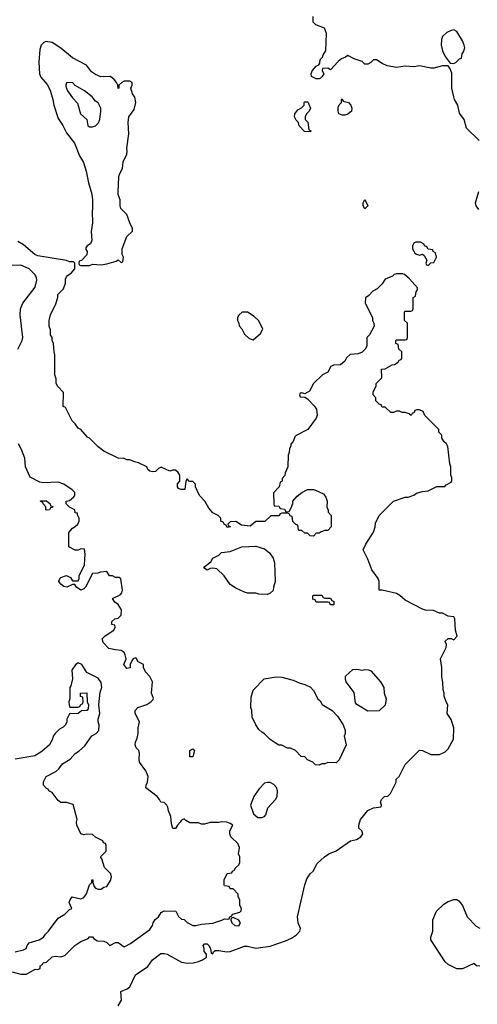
# Model space of a CAD drawing. Header units: inches. Extents: x 2348352 to 2479776, y 460422 to 613655.
# Tile 241 of 256: x 2358763 to 2361953, y 571321 to 578187. Entities that reach past the tile are written whole.
import ezdxf

# ---------------------------------------------------------------- set-up
doc = ezdxf.new("R2010")
doc.units = ezdxf.units.IN
doc.header["$MEASUREMENT"] = 0
doc.layers.add('C3557', color=7, linetype='Continuous')
doc.layers.add('C3567', color=7, linetype='Continuous')

msp = doc.modelspace()

# ---------------------------------------------------------------- linework, layer by layer
at = {"layer": 'C3557', "color": 4}
for points, elevation in [([(2358945.4, 578034.6), (2358930, 578028), (2358912, 578010), (2358902, 577978), (2358896, 577890), (2358900.7, 577810), (2358910, 577786), (2358954.4, 577734.4), (2358974.6, 577694.6), (2358994, 577630), (2359000.7, 577590), (2359030, 577498), (2359064, 577450), (2359090, 577398), (2359145.4, 577325.4), (2359178.5, 577238.5), (2359206.8, 577190), (2359226.8, 577130), (2359242.8, 577050), (2359266, 576970), (2359271, 576930), (2359271.1, 576871.1), (2359266.8, 576850), (2359271, 576770), (2359261, 576710), (2359264.7, 576650), (2359255.3, 576624.7), (2359234, 576610), (2359223.6, 576596.4), (2359223.6, 576583.6), (2359232, 576570), (2359231.6, 576548.4), (2359192.7, 576507.3), (2359178, 576502), (2359174, 576490), (2359178, 576478), (2359190, 576474), (2359250, 576474), (2359270, 576482), (2359330, 576478), (2359370, 576484.7), (2359436.4, 576503.6), (2359450, 576512), (2359470, 576494), (2359482, 576498), (2359486, 576530), (2359478, 576550), (2359478, 576590), (2359510, 576674), (2359548.7, 576711.3), (2359549, 576730), (2359529.5, 576769.5), (2359510, 576828), (2359468.7, 576870), (2359462, 576890), (2359462, 576930), (2359449.1, 576969.1), (2359448.7, 576990), (2359454, 577090), (2359459, 577110), (2359479, 577150), (2359483.2, 577196.8), (2359509, 577250), (2359512.7, 577270), (2359509.2, 577290), (2359522.7, 577390), (2359519.3, 577470), (2359524, 577510), (2359560.2, 577559.8), (2359572.7, 577610), (2359565.6, 577645.6), (2359549, 577670), (2359538, 577710), (2359546, 577730), (2359546, 577750), (2359530, 577758), (2359490, 577758), (2359474, 577750), (2359454, 577730), (2359454, 577710), (2359450, 577708), (2359448, 577730), (2359438, 577750), (2359422, 577770), (2359395.3, 577790), (2359329.4, 577789.4), (2359290, 577804), (2359264.1, 577824.1), (2359228.7, 577870), (2359130, 577921.2), (2359050, 577988.7), (2358990, 578028)], 104), ([(2359130, 577748), (2359090, 577746), (2359084.7, 577730), (2359086, 577714), (2359096, 577690), (2359130, 577641), (2359165.5, 577605.5), (2359186.8, 577530), (2359230.6, 577490.6), (2359238, 577450), (2359250, 577441), (2359270, 577440.7), (2359290, 577447.7), (2359312, 577468), (2359321.2, 577490), (2359329, 577550), (2359328.7, 577570), (2359310, 577608), (2359290, 577618), (2359268.7, 577650), (2359215.3, 577690), (2359149.1, 577729.1)], 108), ([(2358950, 574766), (2358946, 574770), (2358946, 574790), (2358926, 574810), (2358922, 574822), (2358910, 574826), (2358907.3, 574832.7), (2358950, 574832), (2358974, 574810), (2358978, 574798), (2358992.7, 574792.7), (2358990, 574786), (2358978, 574782), (2358970, 574768)], 108), ([(2359950, 573046), (2359948, 573050), (2359948, 573090), (2359970, 573102), (2359982, 573090), (2359970, 573046)], 104)]:
    msp.add_lwpolyline(points, close=True, dxfattribs=dict(at, elevation=elevation))
for points, elevation in [([(2360000, 574903.2), (2359988.4, 574928.4), (2359987.3, 574947.3), (2359970, 574966), (2359947.3, 574967.3), (2359930, 574986), (2359922, 574970), (2359914, 574910), (2359886, 574910), (2359870, 574918), (2359862, 574930), (2359864, 574950), (2359878, 574970), (2359878, 575010), (2359868.4, 575028.4), (2359850, 575046), (2359830, 575046), (2359810, 575038), (2359750, 575066), (2359730, 575058), (2359710, 575035.3), (2359690, 575034), (2359670, 575039), (2359655.3, 575050), (2359648.4, 575068.4), (2359590, 575098), (2359563.1, 575103.1), (2359530, 575118), (2359510, 575118), (2359490, 575128), (2359449, 575129), (2359350, 575178), (2359310, 575208), (2359250, 575268), (2359236.4, 575276.4), (2359188.4, 575328.4), (2359170, 575338), (2359150, 575368), (2359128, 575390), (2359082, 575482), (2359066, 575490), (2359067.3, 575587.3), (2359028.9, 575628.9), (2359018, 575650), (2359016.4, 575683.6), (2359008.7, 575710), (2359008, 575850), (2359002, 575870), (2358998, 575930), (2358988.9, 575948.9), (2358988, 575970), (2358978, 575990), (2358976.4, 576023.6), (2358968.7, 576050), (2358968.9, 576088.9), (2358978, 576130), (2359014.6, 576205.4), (2359028.7, 576250), (2359029.3, 576270.7), (2359068.9, 576311.1), (2359082, 576350), (2359083.1, 576376.9), (2359090, 576394), (2359096.4, 576403.6), (2359120.4, 576419.6), (2359146, 576450), (2359146, 576490), (2359138, 576498), (2359110, 576498), (2359090, 576508.7), (2358890, 576540.9), (2358869.2, 576550), (2358790, 576616), (2358750, 576639.3)], 104), ([(2358749, 575890), (2358779, 575950), (2358784, 575970), (2358766.6, 576130), (2358769.3, 576170), (2358785.2, 576210), (2358870, 576322), (2358881.2, 576370), (2358879, 576390), (2358868.7, 576410), (2358828, 576450), (2358770, 576475.3), (2358710, 576474)], 108), ([(2360000, 572586), (2359950, 572586), (2359922, 572602), (2359910, 572615.3), (2359890, 572606), (2359882, 572590), (2359862, 572570), (2359850, 572546), (2359830, 572548), (2359820.2, 572580.2), (2359817.2, 572630), (2359799, 572670), (2359795.3, 572695.3), (2359788, 572710), (2359770, 572728), (2359746, 572730), (2359738, 572750), (2359722, 572770), (2359642, 572830), (2359644, 572850), (2359654, 572870), (2359657.2, 572910), (2359641.2, 572950), (2359599, 573010), (2359595.3, 573030), (2359599, 573070), (2359594, 573090), (2359575.3, 573110), (2359568.7, 573130), (2359569, 573150), (2359582, 573178), (2359588.9, 573208.9), (2359589, 573250), (2359598, 573290), (2359568, 573350), (2359568, 573370), (2359586, 573390), (2359650, 573411.3), (2359678, 573430), (2359693.6, 573446.4), (2359694.6, 573454.6), (2359682, 573490), (2359688, 573570), (2359670, 573606), (2359640.4, 573640.4), (2359626, 573670), (2359626, 573690), (2359588.9, 573708.9), (2359574.6, 573734.6), (2359570, 573738), (2359554, 573730), (2359543.6, 573716.4), (2359532, 573690), (2359532.7, 573667.3), (2359510, 573662), (2359488.7, 573690), (2359504, 573730), (2359498.6, 573758.6), (2359490, 573775.3), (2359469.3, 573789.3), (2359430, 573792.3), (2359383.1, 573803.1), (2359344.7, 573844.7), (2359338, 573870), (2359358, 573890), (2359418, 573930), (2359428, 573950), (2359426, 573966), (2359406, 573970), (2359406, 573990), (2359426, 574010), (2359450, 574014), (2359470, 574034), (2359472.9, 574072.9), (2359450, 574108), (2359425.6, 574125.6), (2359408.7, 574150), (2359464, 574176), (2359475.3, 574190), (2359479, 574210), (2359467.3, 574287.3), (2359456.4, 574296.4), (2359430, 574298), (2359410, 574308), (2359389, 574309), (2359370, 574338), (2359325.4, 574334.6), (2359307.3, 574327.3), (2359270, 574326), (2359222, 574230), (2359210, 574218), (2359190, 574209.2), (2359158, 574230), (2359147.3, 574247.3), (2359130, 574248), (2359090.6, 574229.4), (2359070, 574234), (2359048.7, 574250), (2359035.3, 574270), (2359042, 574290), (2359050, 574298), (2359090, 574311), (2359116.9, 574296.9), (2359130, 574274), (2359170, 574274), (2359178, 574290), (2359178, 574310), (2359215.3, 574384.7), (2359219, 574459), (2359214.6, 574494.6), (2359190, 574498), (2359171.1, 574488.9), (2359150, 574488.7), (2359106, 574510), (2359106, 574610), (2359130, 574642), (2359150, 574652), (2359168, 574670), (2359178, 574690), (2359178, 574710), (2359166, 574734), (2359166, 574746), (2359150, 574748), (2359146, 574770), (2359110, 574788), (2359086, 574810), (2359086, 574830), (2359110, 574834), (2359140.4, 574859.6), (2359148, 574870), (2359146, 574890), (2359128.4, 574908.4), (2359070, 574948.7), (2359030, 574962), (2358930, 574958), (2358903.1, 574963.1), (2358836.4, 574996.4), (2358802, 575070), (2358798, 575130), (2358775.3, 575190), (2358755.3, 575230)], 108), ([(2358730, 571687.3), (2358790, 571701), (2358808, 571710), (2358814, 571730), (2358828.7, 571750), (2358898, 571770), (2358928.7, 571790), (2358942, 571810), (2358964, 571830), (2359030, 571922), (2359078, 571950), (2359110, 571982), (2359126, 571990), (2359108.7, 572030), (2359114, 572050), (2359128.7, 572070), (2359190, 572056), (2359210, 572064.7), (2359229.1, 572090.9), (2359250, 572154), (2359266, 572170), (2359266, 572190), (2359272, 572190), (2359272, 572170), (2359282, 572142), (2359290, 572132), (2359310, 572124.7), (2359330, 572124.7), (2359350, 572138), (2359370, 572142), (2359395.5, 572184.5), (2359402, 572210), (2359398, 572230), (2359354.6, 572274.6), (2359336.4, 572336.4), (2359326, 572350), (2359366, 572390), (2359366, 572430), (2359362, 572442), (2359348, 572448), (2359342, 572462), (2359290, 572486), (2359270, 572506), (2359230, 572508), (2359210, 572502), (2359188, 572510), (2359162, 572570), (2359159, 572590), (2359164, 572610), (2359134.6, 572714.6), (2359090, 572728.7), (2359050, 572728.7), (2359030, 572742), (2358990, 572798), (2358966, 572810), (2358962, 572822), (2358950, 572826), (2358928, 572850), (2358928.4, 572871.6), (2358948, 572910), (2359015.5, 572944.5), (2359036.5, 572963.5), (2359062, 572998), (2359115.3, 573030), (2359149, 573070), (2359174.2, 573085.8), (2359216.9, 573123.1), (2359266.6, 573193.4), (2359295.3, 573210), (2359314, 573230), (2359317.2, 573270), (2359308.7, 573290), (2359308.7, 573310), (2359322, 573350), (2359314, 573410), (2359323.1, 573496.9), (2359335.3, 573530), (2359330, 573566), (2359310, 573595.3), (2359230, 573635.3), (2359195.3, 573690), (2359170, 573702), (2359150.9, 573689.1), (2359126, 573650), (2359131.3, 573590), (2359118.8, 573541.2), (2359112, 573530), (2359112, 573450), (2359106, 573430), (2359106.4, 573406.4), (2359112.7, 573392.7), (2359167.3, 573392.7), (2359182, 573398), (2359186, 573410), (2359202, 573418), (2359206, 573430), (2359202, 573462), (2359187.3, 573467.3), (2359186, 573490), (2359230, 573494), (2359234, 573430), (2359242, 573410), (2359239.6, 573380.4), (2359230, 573368.7), (2359192.7, 573367.3), (2359170, 573348), (2359110, 573346), (2359092, 573310), (2359092, 573290), (2359082, 573270), (2359065.4, 573254.6), (2359039.8, 573240.2), (2359010, 573208.7), (2358996, 573190), (2358990.7, 573169.3), (2358971, 573130), (2358916.8, 573083.2), (2358867.1, 573052.9), (2358730, 573029.5)], 112), ([(2358710, 571546.8), (2358770, 571530.8), (2358810, 571531.3), (2358870, 571566), (2358890, 571564.7), (2358906, 571570), (2358906, 571590), (2358922, 571598), (2358926, 571610), (2358950, 571614), (2358990, 571651), (2359010, 571656), (2359050, 571651.3), (2359078, 571662), (2359148, 571730), (2359190, 571758), (2359239, 571781), (2359250, 571791.3), (2359270, 571792), (2359279.6, 571779.6), (2359303.6, 571763.6), (2359350, 571762), (2359370, 571752), (2359390, 571732), (2359430, 571751.3), (2359450, 571751.3), (2359490, 571722), (2359535.5, 571744.5), (2359670, 571842.8), (2359689.2, 571870), (2359693.2, 571890), (2359707, 571913), (2359730, 571931.3), (2359750, 571962), (2359770, 571972), (2359850.9, 571970.9), (2359870, 571934), (2359890, 571914), (2359910, 571912), (2359930.7, 571890.7), (2359970, 571870.8), (2359990, 571871), (2360000, 571873.5)], 108), ([(2359449, 571310), (2359473.2, 571350), (2359468.7, 571410), (2359511.5, 571428.5), (2359530, 571442.8), (2359570, 571526), (2359655.1, 571584.9), (2359689.5, 571630.5), (2359745.6, 571674.4), (2359770, 571676), (2359790.7, 571670.7), (2359890, 571616), (2359930, 571607.3), (2359971.1, 571611.1), (2360000, 571616.8)], 104)]:
    msp.add_lwpolyline(points, dxfattribs=dict(at, elevation=elevation))
at = {"layer": 'C3567', "color": 4}
for points, elevation in [([(2361965.4, 577345.4), (2361878, 577430), (2361862.7, 577490), (2361830, 577535.3), (2361817, 577590), (2361795.1, 577630), (2361789.5, 577650), (2361776, 577710), (2361774.6, 577814.6), (2361764, 577844), (2361750, 577866), (2361710, 577865.2), (2361650, 577849), (2361630, 577849.2), (2361550, 577865.2), (2361510, 577857.2), (2361450, 577862.7), (2361390, 577854), (2361325.6, 577865.6), (2361290, 577882), (2361250, 577908), (2361230, 577908), (2361210, 577888), (2361190, 577878), (2361170, 577878), (2361150, 577895.3), (2361093.6, 577913.6), (2361050, 577938), (2361035.3, 577924.7), (2361007.1, 577912.9), (2360983.5, 577896.5), (2360930, 577838), (2360910, 577848), (2360874, 577846), (2360872, 577830), (2360882, 577810), (2360872, 577790), (2360859.8, 577780.2), (2360850, 577775.3), (2360830, 577775.3), (2360798, 577790), (2360795.3, 577810), (2360802, 577830), (2360830, 577862), (2360848.4, 577871.6), (2360855.3, 577884.7), (2360858, 577910), (2360873.6, 577926.4), (2360878, 577942), (2360898, 577970), (2360902, 578090), (2360888.4, 578128.4), (2360828, 578150), (2360808, 578170), (2360808, 578210)], 96), ([(2361963.2, 576863.2), (2361945.2, 576890), (2361941.2, 576910), (2361962.7, 576990)], 96), ([(2360000, 571616.8), (2360010, 571618.8), (2360038, 571630), (2360066, 571650), (2360066, 571670), (2360049.1, 571689.1), (2360048.7, 571710), (2360042, 571730), (2360050, 571742), (2360070, 571742), (2360082, 571730), (2360092, 571710), (2360098, 571678), (2360110, 571674), (2360114, 571686), (2360124.7, 571695.3), (2360150, 571697.3), (2360207.2, 571687.2), (2360230, 571688.7), (2360330, 571726), (2360350, 571726.8), (2360410, 571713), (2360510, 571725.7), (2360616.6, 571763.4), (2360658.2, 571781.8), (2360693.7, 571806.3), (2360716, 571830), (2360721.2, 571850), (2360704, 571890), (2360699, 571930), (2360750, 572154), (2360764.7, 572195.3), (2360788, 572230), (2360808, 572250), (2360836.4, 572303.6), (2360888, 572350), (2360918, 572370), (2360970, 572391), (2361070, 572462), (2361110, 572471.3), (2361142, 572490), (2361155.3, 572510), (2361148, 572530), (2361128, 572550), (2361128, 572570), (2361138, 572610), (2361190, 572672), (2361230, 572692), (2361282, 572698), (2361286, 572710), (2361278, 572730), (2361286, 572750), (2361306, 572770), (2361330, 572772), (2361348, 572790), (2361388, 572870), (2361388, 572890), (2361408, 572910), (2361450, 572994), (2361550, 573094), (2361571.6, 573091.6), (2361630, 573062), (2361690, 573062), (2361730, 573082), (2361750, 573102), (2361788, 573170), (2361788.4, 573248.4), (2361770, 573306), (2361742, 573350), (2361748.4, 573408.4), (2361735.3, 573430), (2361722, 573470), (2361722, 573490), (2361714.6, 573514.6), (2361713.6, 573566.4), (2361705.6, 573605.6), (2361705.2, 573670), (2361697.2, 573730), (2361735.3, 573810), (2361738, 573830), (2361728, 573850), (2361730, 573854), (2361750, 573872), (2361770, 573872), (2361790, 573862), (2361812.1, 573887.9), (2361801.2, 573930), (2361796, 574010), (2361790, 574022), (2361750, 574028), (2361710, 574048), (2361688.9, 574048.9), (2361647.3, 574067.3), (2361591.6, 574068.4), (2361570, 574075.3), (2361450, 574139), (2361412.7, 574172.7), (2361390, 574185.2), (2361290, 574209), (2361268, 574210), (2361268.7, 574270), (2361262, 574290), (2361218, 574350), (2361190, 574426), (2361158, 574490), (2361175.3, 574530), (2361230, 574614), (2361242, 574650), (2361244, 574676), (2361268.7, 574730), (2361368, 574830), (2361450, 574858), (2361470, 574858), (2361510, 574871.3), (2361530, 574884.7), (2361570, 574898), (2361610, 574902), (2361670, 574932), (2361727.3, 574932.7), (2361736.4, 574943.6), (2361770, 574962), (2361775.3, 574970), (2361774.6, 574994.6), (2361768, 575010), (2361768, 575070), (2361762, 575090), (2361748, 575210), (2361738, 575230), (2361723.1, 575243.1), (2361706, 575270), (2361706, 575290), (2361686, 575310), (2361686, 575330), (2361587.3, 575427.3), (2361574.6, 575454.6), (2361550, 575466), (2361530, 575466), (2361518, 575462), (2361512.7, 575447.3), (2361498, 575442), (2361492, 575428), (2361478, 575438), (2361450, 575448), (2361428.4, 575448.4), (2361410, 575458), (2361390, 575458), (2361370, 575448), (2361350, 575448), (2361310, 575486), (2361290, 575486), (2361282, 575502), (2361270, 575506), (2361246, 575530), (2361246, 575550), (2361228, 575570), (2361228, 575590), (2361247.3, 575632.7), (2361248, 575650), (2361288, 575690), (2361286, 575750), (2361310, 575752), (2361360.4, 575779.6), (2361376.4, 575783.6), (2361402, 575798), (2361407.3, 575812.7), (2361422, 575818), (2361426, 575830), (2361426, 575870), (2361406, 575890), (2361402, 575922), (2361386, 575930), (2361386, 575950), (2361390, 575954), (2361450, 575954), (2361462, 575958), (2361466, 575970), (2361466, 576070), (2361446, 576090), (2361446, 576150), (2361450, 576154), (2361490, 576154), (2361502, 576158), (2361506, 576170), (2361506, 576250), (2361522, 576258), (2361526, 576290), (2361536.4, 576303.6), (2361536.4, 576316.4), (2361480.4, 576380.4), (2361446, 576410), (2361434.6, 576414.6), (2361390, 576415.3), (2361374, 576410), (2361362, 576398), (2361310, 576378), (2361290, 576346), (2361254, 576310), (2361225.4, 576294.6), (2361196.9, 576263.1), (2361172.7, 576247.3), (2361172, 576210), (2361222, 576110), (2361222, 576090), (2361231.6, 576071.6), (2361234, 576050), (2361202, 575990), (2361182, 575970), (2361182, 575910), (2361172, 575890), (2361151, 575869), (2361123.5, 575856.5), (2361066.8, 575853.2), (2361042, 575830), (2361030, 575806), (2360999.6, 575780.4), (2360950, 575778), (2360931.6, 575768.4), (2360910, 575728), (2360874, 575710), (2360812, 575650), (2360783.6, 575596.4), (2360750, 575578), (2360730, 575586), (2360718, 575582), (2360714, 575570), (2360718, 575558), (2360750, 575554), (2360770, 575542), (2360815.3, 575495.3), (2360831, 575470), (2360836, 575430), (2360830, 575408), (2360770.7, 575329.3), (2360690, 575288), (2360681, 575279), (2360670, 575246), (2360652.7, 575227.3), (2360652.7, 575212.7), (2360643.6, 575196.4), (2360642, 575170), (2360634, 575150), (2360632, 575070), (2360612.7, 575027.3), (2360611.6, 575008.4), (2360592.7, 574987.3), (2360591.6, 574968.4), (2360578, 574962), (2360571.6, 574928.4), (2360532.7, 574887.3), (2360534, 574810), (2360538, 574798), (2360570, 574794), (2360578, 574778), (2360610, 574774), (2360618, 574758), (2360630, 574754), (2360642, 574758), (2360656.4, 574783.6), (2360667.3, 574812.7), (2360668, 574830), (2360696.4, 574863.6), (2360728.9, 574891.1), (2360770, 574911.3), (2360810, 574911.3), (2360825.4, 574905.4), (2360879.8, 574879.8), (2360898, 574858), (2360906, 574830), (2360904.7, 574790), (2360912.7, 574767.3), (2360912.7, 574752.7), (2360934, 574730), (2360934, 574650), (2360910, 574626), (2360890, 574626), (2360863.6, 574616.4), (2360850, 574606), (2360830, 574606), (2360810, 574586), (2360788.4, 574588.4), (2360770, 574606), (2360750, 574606), (2360730, 574626), (2360710, 574626), (2360706, 574630), (2360702, 574662), (2360687.3, 574667.3), (2360667.3, 574687.3), (2360662, 574722), (2360647.3, 574727.3), (2360642, 574742), (2360630, 574746), (2360590, 574746), (2360578, 574742), (2360570, 574728), (2360512.7, 574727.3), (2360471.1, 574688.9), (2360410, 574688), (2360370, 574655.3), (2360310, 574662), (2360270, 574688), (2360230, 574686), (2360214, 574670), (2360218, 574658), (2360232, 574650), (2360210, 574646), (2360202, 574662), (2360190, 574666), (2360182, 574682), (2360166, 574690), (2360166, 574710), (2360146, 574730), (2360110, 574748), (2360080.2, 574780.2), (2360054, 574830), (2360015.3, 574870), (2360000, 574903.2)], 104), ([(2360000, 571873.5), (2360030, 571881), (2360110, 571886), (2360172.9, 571907.1), (2360190, 571918), (2360210, 571914), (2360222, 571918), (2360228, 571932), (2360242, 571938), (2360246, 571950), (2360296.4, 571963.6), (2360307.3, 571972.7), (2360308, 571990), (2360298, 572010), (2360298, 572050), (2360286, 572070), (2360286, 572090), (2360250, 572126), (2360230, 572126), (2360222, 572142), (2360190, 572148), (2360188.4, 572151.6), (2360188, 572190), (2360210, 572232), (2360242, 572238), (2360246, 572250), (2360262, 572258), (2360266, 572270), (2360290, 572294), (2360298, 572310), (2360298, 572350), (2360288, 572370), (2360294.6, 572414.6), (2360283.1, 572443.1), (2360235.3, 572490), (2360228.7, 572510), (2360228.7, 572530), (2360248, 572570), (2360230, 572582), (2360206, 572590), (2360170, 572593.2), (2360150, 572589), (2360091.1, 572588.9), (2360050, 572578), (2360030, 572578), (2360010, 572586), (2360000, 572586)], 108), ([(2361970, 571588), (2361948.4, 571588.4), (2361930, 571606), (2361850, 571568), (2361810, 571568), (2361750, 571598), (2361730, 571618), (2361628, 571770), (2361628, 571790), (2361642, 571830), (2361642, 571910), (2361669.1, 571970.9), (2361720.2, 572019.8), (2361750, 572038), (2361788.9, 572051.1), (2361811.1, 572051.1), (2361823.6, 572043.6), (2361850.9, 572010.9), (2361882, 571930), (2361945.4, 571865.4), (2361970, 571851.3)], 96)]:
    msp.add_lwpolyline(points, dxfattribs=dict(at, elevation=elevation))
for points, elevation in [([(2361790, 578116), (2361770, 578112.3), (2361741.3, 578098.7), (2361710.8, 578070), (2361704, 578050), (2361702, 578010), (2361710.5, 577970), (2361730, 577931), (2361763.6, 577883.6), (2361790, 577882), (2361806, 577890), (2361830, 577914), (2361842, 577918), (2361848, 577950), (2361857.2, 577962.8), (2361865.2, 577990), (2361862.7, 578010), (2361850, 578039), (2361810, 578104)], 96), ([(2360790, 577406), (2360747.3, 577407.3), (2360710, 577446), (2360706, 577470), (2360690, 577486), (2360678, 577510), (2360682, 577530), (2360702, 577558), (2360728.4, 577571.6), (2360746, 577590), (2360746, 577610), (2360750, 577614), (2360770, 577614), (2360774, 577610), (2360791.3, 577570), (2360782, 577550), (2360762, 577530), (2360754, 577510), (2360754, 577490), (2360771.6, 577471.6), (2360778, 577418), (2360790, 577414), (2360794, 577410)], 96), ([(2361010, 577522), (2360988, 577530), (2360982, 577550), (2360983.1, 577576.9), (2360990, 577594), (2361006, 577610), (2361006, 577630), (2361010, 577634), (2361018, 577618), (2361054, 577610), (2361072, 577590), (2361078, 577570), (2361076, 577550), (2361050, 577528.7), (2361030, 577522)], 96), ([(2361170, 576868), (2361158, 576890), (2361158, 576910), (2361170, 576934), (2361191, 576890)], 96), ([(2361556.4, 576636.4), (2361523.6, 576636.4), (2361510, 576628), (2361501, 576610), (2361501, 576590), (2361510, 576572), (2361518, 576558), (2361530, 576551.3), (2361550, 576544.7), (2361570, 576552), (2361583.6, 576543.6), (2361602, 576510), (2361594, 576490), (2361598, 576478), (2361610, 576474), (2361628, 576492), (2361650, 576494), (2361668, 576530), (2361662, 576562), (2361646, 576570), (2361642, 576582), (2361610, 576586), (2361602, 576602), (2361586, 576610), (2361582, 576622)], 104), ([(2360350, 576148), (2360312.7, 576147.3), (2360290, 576126), (2360282, 576110), (2360282, 576090), (2360291.6, 576071.6), (2360292.7, 576052.7), (2360311.6, 576031.6), (2360330, 575994), (2360363.6, 575963.6), (2360390, 575954), (2360440.4, 575999.6), (2360458, 576030), (2360456.4, 576036.4), (2360428, 576090), (2360398, 576118)], 104), ([(2360490, 574178), (2360430, 574182), (2360410, 574188.7), (2360350, 574188.7), (2360330, 574195.3), (2360270, 574222), (2360229.2, 574249.2), (2360188.7, 574310), (2360138, 574358), (2360110, 574362), (2360090, 574359), (2360070, 574349.2), (2360050, 574362), (2360046, 574370), (2360094.6, 574405.4), (2360108.9, 574431.1), (2360150, 574452), (2360170, 574472), (2360230, 574478), (2360311.1, 574511.1), (2360410, 574516), (2360470, 574498), (2360504.7, 574470), (2360530, 574432), (2360539.8, 574399.8), (2360544.7, 574270), (2360531.3, 574230), (2360530, 574206), (2360510, 574188)], 104), ([(2360890, 574154), (2360930, 574154), (2360938, 574138), (2360954, 574130), (2360954, 574110), (2360950, 574106), (2360930, 574106), (2360922, 574122), (2360910, 574126), (2360830, 574126), (2360822, 574142), (2360807.3, 574147.3), (2360806, 574170), (2360810, 574174), (2360870, 574174), (2360878, 574158)], 104), ([(2361150, 573651.3), (2361170, 573656), (2361194.4, 573654.4), (2361210, 573646), (2361278.8, 573570), (2361302, 573530), (2361304.7, 573490), (2361318, 573450), (2361310, 573406), (2361270, 573368), (2361190, 573364), (2361112.7, 573412.7), (2361103.7, 573423.7), (2361094.2, 573494.2), (2361039, 573570), (2361034, 573590), (2361035.3, 573610), (2361084.7, 573655.3), (2361110, 573658)], 104), ([(2360970, 573006), (2360910, 573008), (2360890, 572998), (2360870, 572998), (2360850, 572988.7), (2360826, 572990), (2360806, 573010), (2360770, 573026), (2360750, 573046), (2360726, 573050), (2360686, 573090), (2360650, 573108), (2360630, 573108), (2360590, 573128), (2360570, 573128.7), (2360544.7, 573144.7), (2360510, 573168), (2360470, 573208), (2360450, 573218), (2360430, 573238), (2360408.7, 573270), (2360383.1, 573323.1), (2360382, 573370), (2360375.3, 573390), (2360376.4, 573463.6), (2360390, 573512), (2360468, 573590), (2360550, 573604.7), (2360590, 573602), (2360670, 573582), (2360710, 573562), (2360750, 573552), (2360790, 573532), (2360812, 573510), (2360842, 573450), (2360856.9, 573436.9), (2360871.6, 573411.6), (2360942, 573370), (2360978, 573330), (2361018, 573270), (2361031.3, 573230), (2361031.3, 573210), (2361024.7, 573190), (2361038, 573130), (2360990, 573026)], 104), ([(2360510, 572868.7), (2360490, 572868.7), (2360470, 572862), (2360430, 572822), (2360396, 572770), (2360371.3, 572710), (2360392, 572650), (2360423.6, 572623.6), (2360450, 572624.7), (2360470, 572631.3), (2360478.6, 572641.4), (2360493.2, 572690), (2360545.2, 572750), (2360557.2, 572770), (2360559, 572810), (2360554, 572834), (2360534.6, 572854.6)], 108), ([(2360250, 571926), (2360238, 571922), (2360234, 571910), (2360242, 571890), (2360262, 571870), (2360290, 571867.3), (2360302, 571890), (2360290, 571908)], 108)]:
    msp.add_lwpolyline(points, close=True, dxfattribs=dict(at, elevation=elevation))

doc.saveas('drawing.dxf')
